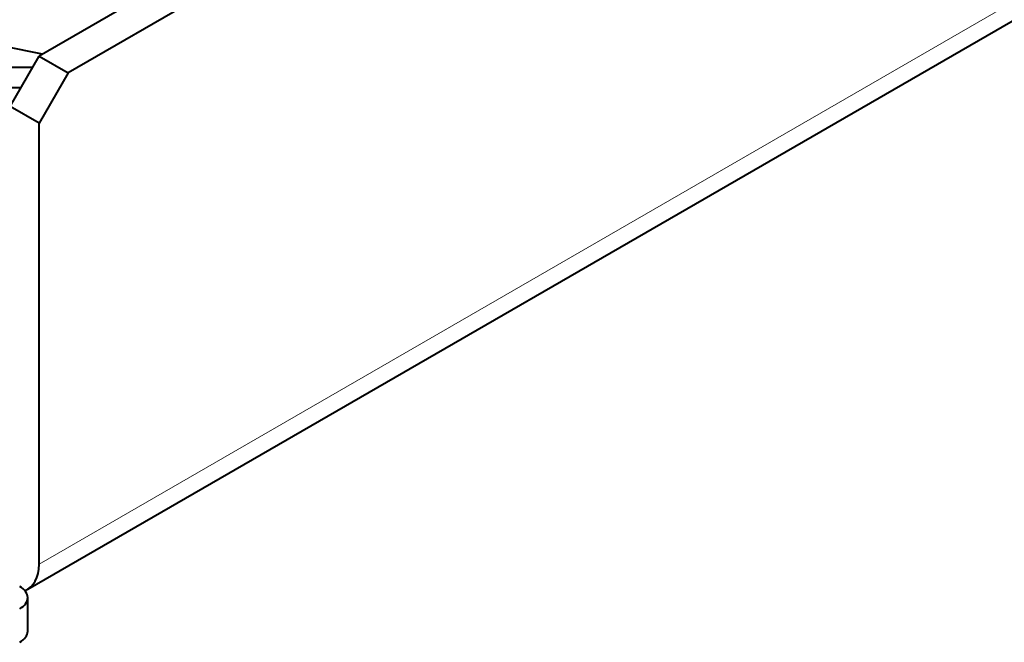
# Model space of a CAD drawing. Header units: millimetres. Extents: x 1 to 594, y -2 to 419.
# Tile 17 of 34: x 372 to 422, y 117 to 149. Entities that reach past the tile are written whole.
import ezdxf

# ---------------------------------------------------------------- set-up
doc = ezdxf.new("R2010")
doc.units = ezdxf.units.MM
for name, color, linetype in [('Default', 7, 'Continuous'), ('ME001043.02_REV.', 7, 'Continuous'), ('VN000022', 7, 'Continuous')]:
    doc.layers.add(name, color=color, linetype=linetype)

# ---------------------------------------------------------------- blocks, each defined once
blk = doc.blocks.new('SE1')
at = {"layer": 'ME001043.02_REV.', "color": 7, "linetype": 'Continuous', "lineweight": 40}
for p, q in [((571.557, 262.244), (372.629, 147.392)), ((573.042, 261.386), (374.114, 146.535)), ((372.049, 120.105), (573.947, 236.671)), ((371.144, 144.82), (372.629, 147.392)), ((372.629, 147.392), (374.114, 146.535)), ((374.114, 146.535), (372.629, 143.963)), ((372.629, 143.963), (371.144, 144.82)), ((372.629, 121.387), (372.629, 143.963)), ((372.05, 117.957), (372.05, 119.672))]:
    blk.add_line(p, q, dxfattribs=at)
at = {"layer": 'ME001043.02_REV.', "color": 7, "linetype": 'Continuous', "lineweight": 13}
blk.add_line((574.527, 237.953), (372.629, 121.387), dxfattribs=at)
at = {"layer": 'ME001043.02_REV.', "color": 7, "linetype": 'Continuous', "lineweight": 40}
for centre, major_axis, start_param, end_param in [((370.649, 122.53), (-1.4, 2.425), 3.040073, 3.926991), ((370.65, 119.672), (-1.4, 0), 2.356194, 3.926991), ((370.65, 117.957), (-1.4, 0), 2.356194, 3.141593)]:
    blk.add_ellipse(centre, major_axis=major_axis, ratio=0.57735, start_param=start_param, end_param=end_param, dxfattribs=at)
at = {"layer": 'VN000022', "color": 7, "linetype": 'Continuous', "lineweight": 40}
for p, q in [((372.809, 147.497), (370.869, 147.889)), ((372.287, 146.8), (368.087, 146.8)), ((363.199, 145.789), (371.703, 145.789))]:
    blk.add_line(p, q, dxfattribs=at)

msp = doc.modelspace()

# ---------------------------------------------------------------- block references
at = {"layer": 'Default'}
msp.add_blockref('SE1', (0, 0), dxfattribs=at)

doc.saveas('drawing.dxf')
